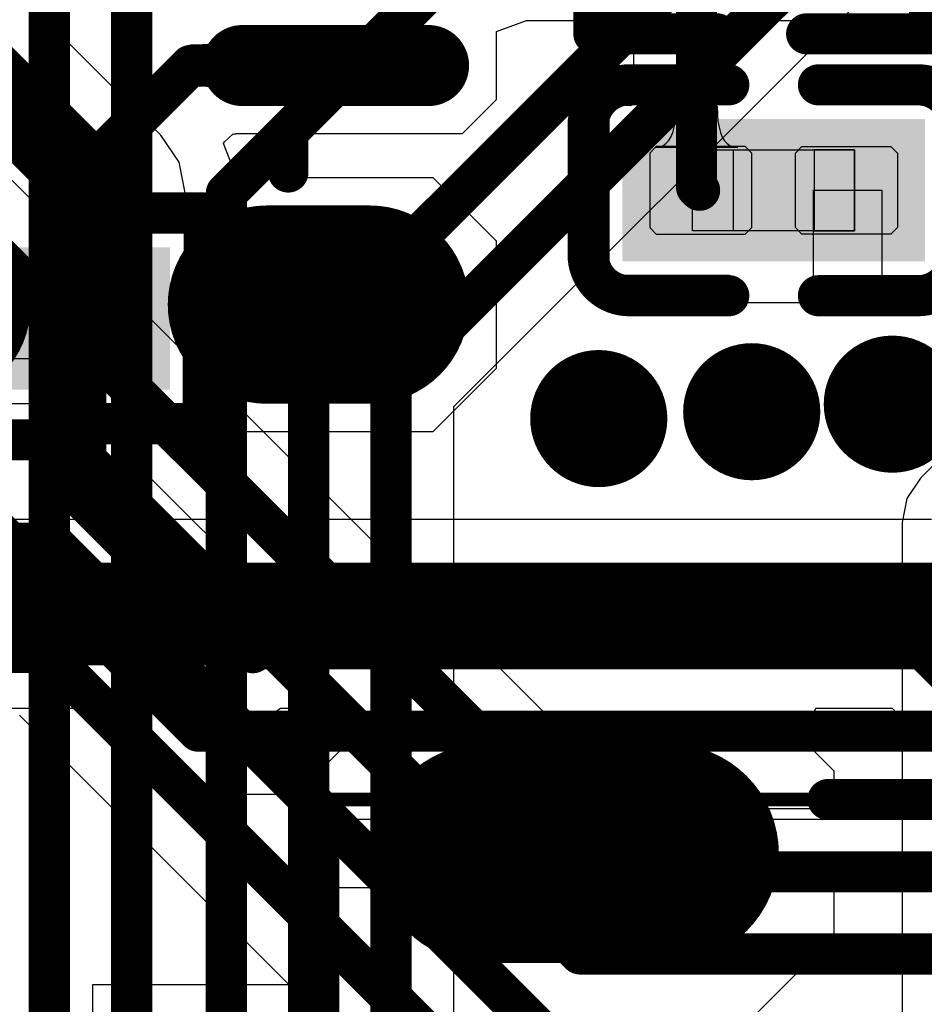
# Model space of a CAD drawing. Header units: millimetres. Extents: x 2.35 to 5.71, y 2.27 to 4.47.
# Tile 27 of 59: x 3.05 to 3.18, y 3.83 to 3.98. Entities that reach past the tile are written whole.
import ezdxf

# ---------------------------------------------------------------- set-up
doc = ezdxf.new("R2010")
doc.units = ezdxf.units.MM
doc.header["$MEASUREMENT"] = 0
for name, color, linetype in [('BottomLayer', 5, 'Continuous'), ('BottomOverlay', 54, 'Continuous'), ('BottomPaste', 16, 'Continuous'), ('BottomSolder', 6, 'Continuous'), ('Mechanical15', 56, 'Continuous'), ('Mechanical4', 56, 'Continuous'), ('Mechanical5', 56, 'Continuous'), ('MidLayer1', 16, 'Continuous'), ('MidLayer2', 76, 'Continuous'), ('MultiLayer', 9, 'Continuous'), ('TopLayer', 1, 'Continuous'), ('TopOverlay', 2, 'Continuous'), ('TopPaste', 8, 'Continuous'), ('TopSolder', 216, 'Continuous'), ('ViaHoleLayer', 16, 'Continuous')]:
    doc.layers.add(name, color=color, linetype=linetype)

# ---------------------------------------------------------------- blocks, each defined once
blk = doc.blocks.new('R0201_17')
at = {"layer": 'Mechanical15', "const_width": 0.0001}
blk.add_lwpolyline([(0.01465, -0.006), (0.01665, -0.004)], dxfattribs=at)
at = {"layer": 'Mechanical15', "const_width": 0.00005}
for points in [[(0.01662, -0.004, 1), (0.01667, -0.004, 1)], [(0.01462, -0.006, 1), (0.01467, -0.006, 1)]]:
    blk.add_lwpolyline(points, format="xyb", close=True, dxfattribs=at)
at = {"layer": 'Mechanical4'}
for p, q in [((-0.01111, 0.00591), (0.01252, 0.00591)), ((-0.01111, -0.0059), (-0.01111, 0.00591)), ((0.01252, 0.00591), (0.01252, -0.0059)), ((0.01252, -0.0059), (-0.01111, -0.0059))]:
    blk.add_line(p, q, dxfattribs=at)
at = {"layer": 'Mechanical5'}
for p, q in [((-0.0052, 0.00591), (-0.01111, 0.00591)), ((-0.01111, 0.00591), (-0.01111, -0.0059)), ((-0.0052, -0.0059), (-0.0052, 0.00591)), ((0.00661, 0.00591), (0.01252, 0.00591)), ((0.00661, -0.0059), (0.00661, 0.00591)), ((0.01252, 0.00591), (0.01252, -0.0059)), ((-0.01111, -0.0059), (-0.0052, -0.0059)), ((0.01252, -0.0059), (0.00661, -0.0059))]:
    blk.add_line(p, q, dxfattribs=at)
at = {"layer": 'TopLayer'}
for points in [[(-0.01477, -0.00638), (-0.00284, -0.00638), (-0.01477, 0.00638), (-0.00284, 0.00638)], [(0.00425, -0.00638), (0.01618, -0.00638), (0.00425, 0.00638), (0.01618, 0.00638)]]:
    blk.add_solid(points, dxfattribs=at)
at = {"layer": 'TopOverlay', "const_width": 0.006}
for points in [[(-0.02377, -0.01538), (-0.02377, 0.01538)], [(-0.02377, 0.01538), (-0.00584, 0.01538)], [(0.00725, 0.01538), (0.02518, 0.01538)], [(0.02518, -0.01538), (0.02518, 0.01538)], [(-0.02377, -0.01538), (-0.00584, -0.01538)], [(0.00725, -0.01538), (0.02518, -0.01538)]]:
    blk.add_lwpolyline(points, dxfattribs=at)
at = {"layer": 'TopOverlay', "const_width": 0.003}
for points in [[(-0.02527, 0.01538, 1), (-0.02227, 0.01538, 1)], [(-0.02527, 0.01538, 1), (-0.02227, 0.01538, 1)], [(-0.00734, 0.01538, 1), (-0.00434, 0.01538, 1)], [(0.00575, 0.01538, 1), (0.00875, 0.01538, 1)], [(0.02368, 0.01538, 1), (0.02668, 0.01538, 1)], [(0.02368, 0.01538, 1), (0.02668, 0.01538, 1)], [(-0.02527, -0.01538, 1), (-0.02227, -0.01538, 1)], [(-0.02527, -0.01538, 1), (-0.02227, -0.01538, 1)], [(-0.00734, -0.01538, 1), (-0.00434, -0.01538, 1)], [(0.00575, -0.01538, 1), (0.00875, -0.01538, 1)], [(0.02368, -0.01538, 1), (0.02668, -0.01538, 1)], [(0.02368, -0.01538, 1), (0.02668, -0.01538, 1)]]:
    blk.add_lwpolyline(points, format="xyb", close=True, dxfattribs=at)
at = {"layer": 'TopPaste'}
for p, q in [((-0.01477, 0.00543), (-0.01383, 0.00638)), ((-0.01383, 0.00638), (-0.00343, 0.00638)), ((-0.00343, 0.00638), (-0.00248, 0.00543)), ((0.00484, 0.00638), (0.00389, 0.00543)), ((0.01524, 0.00638), (0.00484, 0.00638)), ((0.01618, 0.00543), (0.01524, 0.00638)), ((-0.01477, -0.00543), (-0.01477, 0.00543)), ((-0.00248, 0.00543), (-0.00248, -0.00543)), ((0.00389, 0.00543), (0.00389, -0.00543)), ((0.01618, -0.00543), (0.01618, 0.00543)), ((-0.01383, -0.00638), (-0.01477, -0.00543)), ((-0.00248, -0.00543), (-0.00343, -0.00638)), ((0.00389, -0.00543), (0.00484, -0.00638)), ((0.01524, -0.00638), (0.01618, -0.00543)), ((-0.00343, -0.00638), (-0.01383, -0.00638)), ((0.00484, -0.00638), (0.01524, -0.00638))]:
    blk.add_line(p, q, dxfattribs=at)
for points in [[(-0.01477, -0.00638), (-0.00284, -0.00638), (-0.01477, 0.00638), (-0.00284, 0.00638)], [(0.00425, -0.00638), (0.01618, -0.00638), (0.00425, 0.00638), (0.01618, 0.00638)]]:
    blk.add_solid(points, dxfattribs=at)
at = {"layer": 'TopSolder'}
for points in [[(-0.01877, -0.01038), (0.00116, -0.01038), (-0.01877, 0.01038), (0.00116, 0.01038)], [(0.00025, -0.01038), (0.02018, -0.01038), (0.00025, 0.01038), (0.02018, 0.01038)]]:
    blk.add_solid(points, dxfattribs=at)
blk = doc.blocks.new('R0201_24')
at = {"layer": 'Mechanical15', "const_width": 0.0001}
blk.add_lwpolyline([(0.01465, -0.006), (0.01665, -0.004)], dxfattribs=at)
at = {"layer": 'Mechanical15', "const_width": 0.00005}
for points in [[(0.01662, -0.004, 1), (0.01667, -0.004, 1)], [(0.01462, -0.006, 1), (0.01467, -0.006, 1)]]:
    blk.add_lwpolyline(points, format="xyb", close=True, dxfattribs=at)
at = {"layer": 'Mechanical4'}
for p, q in [((-0.01111, 0.00591), (0.01252, 0.00591)), ((-0.01111, -0.0059), (-0.01111, 0.00591)), ((0.01252, 0.00591), (0.01252, -0.0059)), ((0.01252, -0.0059), (-0.01111, -0.0059))]:
    blk.add_line(p, q, dxfattribs=at)
at = {"layer": 'Mechanical5'}
for p, q in [((-0.0052, 0.00591), (-0.01111, 0.00591)), ((-0.01111, 0.00591), (-0.01111, -0.0059)), ((-0.0052, -0.0059), (-0.0052, 0.00591)), ((0.00661, 0.00591), (0.01252, 0.00591)), ((0.00661, -0.0059), (0.00661, 0.00591)), ((0.01252, 0.00591), (0.01252, -0.0059)), ((-0.01111, -0.0059), (-0.0052, -0.0059)), ((0.01252, -0.0059), (0.00661, -0.0059))]:
    blk.add_line(p, q, dxfattribs=at)
at = {"layer": 'TopLayer'}
for points in [[(-0.01477, -0.00638), (-0.00284, -0.00638), (-0.01477, 0.00638), (-0.00284, 0.00638)], [(0.00425, -0.00638), (0.01618, -0.00638), (0.00425, 0.00638), (0.01618, 0.00638)]]:
    blk.add_solid(points, dxfattribs=at)
at = {"layer": 'TopOverlay', "const_width": 0.006}
for points in [[(-0.02377, -0.01538), (-0.02377, 0.01538)], [(-0.02377, 0.01538), (-0.00584, 0.01538)], [(0.00725, 0.01538), (0.02518, 0.01538)], [(0.02518, -0.01538), (0.02518, 0.01538)], [(-0.02377, -0.01538), (-0.00584, -0.01538)], [(0.00725, -0.01538), (0.02518, -0.01538)]]:
    blk.add_lwpolyline(points, dxfattribs=at)
at = {"layer": 'TopOverlay', "const_width": 0.003}
for points in [[(-0.02527, 0.01538, 1), (-0.02227, 0.01538, 1)], [(-0.02527, 0.01538, 1), (-0.02227, 0.01538, 1)], [(-0.00734, 0.01538, 1), (-0.00434, 0.01538, 1)], [(0.00575, 0.01538, 1), (0.00875, 0.01538, 1)], [(0.02368, 0.01538, 1), (0.02668, 0.01538, 1)], [(0.02368, 0.01538, 1), (0.02668, 0.01538, 1)], [(-0.02527, -0.01538, 1), (-0.02227, -0.01538, 1)], [(-0.02527, -0.01538, 1), (-0.02227, -0.01538, 1)], [(-0.00734, -0.01538, 1), (-0.00434, -0.01538, 1)], [(0.00575, -0.01538, 1), (0.00875, -0.01538, 1)], [(0.02368, -0.01538, 1), (0.02668, -0.01538, 1)], [(0.02368, -0.01538, 1), (0.02668, -0.01538, 1)]]:
    blk.add_lwpolyline(points, format="xyb", close=True, dxfattribs=at)
at = {"layer": 'TopPaste'}
for p, q in [((-0.01477, 0.00543), (-0.01383, 0.00638)), ((-0.01383, 0.00638), (-0.00343, 0.00638)), ((-0.00343, 0.00638), (-0.00248, 0.00543)), ((0.00484, 0.00638), (0.00389, 0.00543)), ((0.01524, 0.00638), (0.00484, 0.00638)), ((0.01618, 0.00543), (0.01524, 0.00638)), ((-0.01477, -0.00543), (-0.01477, 0.00543)), ((-0.00248, 0.00543), (-0.00248, -0.00543)), ((0.00389, 0.00543), (0.00389, -0.00543)), ((0.01618, -0.00543), (0.01618, 0.00543)), ((-0.01383, -0.00638), (-0.01477, -0.00543)), ((-0.00248, -0.00543), (-0.00343, -0.00638)), ((0.00389, -0.00543), (0.00484, -0.00638)), ((0.01524, -0.00638), (0.01618, -0.00543)), ((-0.00343, -0.00638), (-0.01383, -0.00638)), ((0.00484, -0.00638), (0.01524, -0.00638))]:
    blk.add_line(p, q, dxfattribs=at)
for points in [[(-0.01477, -0.00638), (-0.00284, -0.00638), (-0.01477, 0.00638), (-0.00284, 0.00638)], [(0.00425, -0.00638), (0.01618, -0.00638), (0.00425, 0.00638), (0.01618, 0.00638)]]:
    blk.add_solid(points, dxfattribs=at)
at = {"layer": 'TopSolder'}
for points in [[(-0.01877, -0.01038), (0.00116, -0.01038), (-0.01877, 0.01038), (0.00116, 0.01038)], [(0.00025, -0.01038), (0.02018, -0.01038), (0.00025, 0.01038), (0.02018, 0.01038)]]:
    blk.add_solid(points, dxfattribs=at)
blk = doc.blocks.new('C0201_37')
at = {"layer": 'Mechanical4'}
for p, q in [((-0.01196, 0.00521), (0.01166, 0.00521)), ((-0.01196, -0.0066), (-0.01196, 0.00521)), ((0.01166, 0.00521), (0.01166, -0.0066)), ((0.01166, -0.0066), (-0.01196, -0.0066))]:
    blk.add_line(p, q, dxfattribs=at)
at = {"layer": 'Mechanical5'}
for p, q in [((-0.00606, 0.00521), (-0.01196, 0.00521)), ((-0.01196, 0.00521), (-0.01196, -0.0066)), ((-0.00606, -0.0066), (-0.00606, 0.00521)), ((0.00576, 0.00521), (0.01166, 0.00521)), ((0.00576, -0.0066), (0.00576, 0.00521)), ((0.01166, 0.00521), (0.01166, -0.0066)), ((-0.01196, -0.0066), (-0.00606, -0.0066)), ((0.01166, -0.0066), (0.00576, -0.0066))]:
    blk.add_line(p, q, dxfattribs=at)
at = {"layer": 'TopLayer'}
for points in [[(-0.0182, -0.00707), (-0.00369, -0.00707), (-0.0182, 0.00569), (-0.00369, 0.00569)], [(0.00339, -0.00707), (0.0179, -0.00707), (0.00339, 0.00569), (0.0179, 0.00569)]]:
    blk.add_solid(points, dxfattribs=at)
at = {"layer": 'TopOverlay', "const_width": 0.006}
for points in [[(-0.0272, 0.00869, -0.414214), (-0.0212, 0.01469)], [(0.0209, 0.01469, -0.414214), (0.0269, 0.00869)], [(-0.0212, -0.01607, -0.414214), (-0.0272, -0.01007)], [(0.0269, -0.01007, -0.414214), (0.0209, -0.01607)]]:
    blk.add_lwpolyline(points, format="xyb", dxfattribs=at)
for points in [[(-0.00669, 0.01469), (-0.0212, 0.01469)], [(0.0209, 0.01469), (0.00639, 0.01469)], [(-0.0272, 0.00869), (-0.0272, -0.01007)], [(0.0269, 0.00869), (0.0269, -0.01007)], [(-0.00669, -0.01607), (-0.0212, -0.01607)], [(0.0209, -0.01607), (0.00639, -0.01607)]]:
    blk.add_lwpolyline(points, dxfattribs=at)
at = {"layer": 'TopOverlay', "const_width": 0.003}
for points in [[(-0.0227, 0.01469, 1), (-0.0197, 0.01469, 1)], [(-0.0227, 0.01469, 1), (-0.0197, 0.01469, 1)], [(-0.00819, 0.01469, 1), (-0.00519, 0.01469, 1)], [(0.00489, 0.01469, 1), (0.00789, 0.01469, 1)], [(0.0194, 0.01469, 1), (0.0224, 0.01469, 1)], [(0.0194, 0.01469, 1), (0.0224, 0.01469, 1)], [(-0.0287, 0.00869, 1), (-0.0257, 0.00869, 1)], [(-0.0287, 0.00869, 1), (-0.0257, 0.00869, 1)], [(0.0254, 0.00869, 1), (0.0284, 0.00869, 1)], [(0.0254, 0.00869, 1), (0.0284, 0.00869, 1)], [(-0.0287, -0.01007, 1), (-0.0257, -0.01007, 1)], [(-0.0287, -0.01007, 1), (-0.0257, -0.01007, 1)], [(0.0254, -0.01007, 1), (0.0284, -0.01007, 1)], [(0.0254, -0.01007, 1), (0.0284, -0.01007, 1)], [(-0.0227, -0.01607, 1), (-0.0197, -0.01607, 1)], [(-0.0227, -0.01607, 1), (-0.0197, -0.01607, 1)], [(-0.00819, -0.01607, 1), (-0.00519, -0.01607, 1)], [(0.00489, -0.01607, 1), (0.00789, -0.01607, 1)], [(0.0194, -0.01607, 1), (0.0224, -0.01607, 1)], [(0.0194, -0.01607, 1), (0.0224, -0.01607, 1)]]:
    blk.add_lwpolyline(points, format="xyb", close=True, dxfattribs=at)
at = {"layer": 'TopPaste'}
for p, q in [((-0.0182, 0.00474), (-0.01725, 0.00569)), ((-0.0182, -0.00612), (-0.0182, 0.00474)), ((-0.01725, 0.00569), (-0.00428, 0.00569)), ((-0.00428, 0.00569), (-0.00334, 0.00474)), ((-0.00334, 0.00474), (-0.00334, -0.00612)), ((0.00398, 0.00569), (0.00304, 0.00474)), ((0.00304, 0.00474), (0.00304, -0.00612)), ((0.01695, 0.00569), (0.00398, 0.00569)), ((0.0179, 0.00474), (0.01695, 0.00569)), ((0.0179, -0.00612), (0.0179, 0.00474)), ((-0.01725, -0.00707), (-0.0182, -0.00612)), ((-0.00428, -0.00707), (-0.01725, -0.00707)), ((-0.00334, -0.00612), (-0.00428, -0.00707)), ((0.00304, -0.00612), (0.00398, -0.00707)), ((0.00398, -0.00707), (0.01695, -0.00707)), ((0.01695, -0.00707), (0.0179, -0.00612))]:
    blk.add_line(p, q, dxfattribs=at)
for points in [[(-0.0182, -0.00707), (-0.00369, -0.00707), (-0.0182, 0.00569), (-0.00369, 0.00569)], [(0.00339, -0.00707), (0.0179, -0.00707), (0.00339, 0.00569), (0.0179, 0.00569)]]:
    blk.add_solid(points, dxfattribs=at)
at = {"layer": 'TopSolder'}
for points in [[(-0.0222, -0.01107), (0.00031, -0.01107), (-0.0222, 0.00969), (0.00031, 0.00969)], [(-0.00061, -0.01107), (0.0219, -0.01107), (-0.00061, 0.00969), (0.0219, 0.00969)]]:
    blk.add_solid(points, dxfattribs=at)
blk = doc.blocks.new('TF_SMD_H2_8____50')
at = {"layer": 'Mechanical15'}
for p, q in [((-0.19012, 0.08296), (-0.19012, 0.08296)), ((-0.19012, 0.08296), (-0.15863, 0.08296)), ((-0.19012, 0.05933), (-0.19012, 0.08296)), ((-0.15863, 0.08296), (-0.15863, 0.05933)), ((-0.15863, 0.05933), (-0.19012, 0.05933))]:
    blk.add_line(p, q, dxfattribs=at)
at = {"layer": 'Mechanical15', "const_width": 0.002}
for points in [[(-0.21, -0.09815), (-0.21, 0.08296)], [(-0.21, 0.08296), (0.23921, 0.08296)]]:
    blk.add_lwpolyline(points, dxfattribs=at)
at = {"layer": 'Mechanical15', "const_width": 0.001}
blk.add_lwpolyline([(-0.2105, 0.08296, 1), (-0.2095, 0.08296, 1)], format="xyb", close=True, dxfattribs=at)
blk.add_lwpolyline([(-0.2105, 0.08296, 1), (-0.2095, 0.08296, 1)], format="xyb", close=True, dxfattribs=at)
at = {"layer": 'TopLayer', "const_width": 0.028}
blk.add_lwpolyline([(-0.16087, 0.07509), (-0.18787, 0.07509)], dxfattribs=at)
at = {"layer": 'TopLayer', "const_width": 0.014}
for points in [[(-0.19487, 0.07509, 1), (-0.18087, 0.07509, 1)], [(-0.16787, 0.07509, 1), (-0.15387, 0.07509, 1)]]:
    blk.add_lwpolyline(points, format="xyb", close=True, dxfattribs=at)
at = {"layer": 'TopOverlay', "const_width": 0.00598}
for points in [[(-0.13775, 0.08296), (-0.12693, 0.08296)], [(-0.12693, 0.08296), (0.16696, 0.08296)]]:
    blk.add_lwpolyline(points, dxfattribs=at)
at = {"layer": 'TopOverlay', "const_width": 0.00299}
for points in [[(-0.13925, 0.08296, 1), (-0.13626, 0.08296, 1)], [(-0.12843, 0.08296, 1), (-0.12544, 0.08296, 1)], [(-0.12843, 0.08296, 1), (-0.12544, 0.08296, 1)]]:
    blk.add_lwpolyline(points, format="xyb", close=True, dxfattribs=at)
at = {"layer": 'TopPaste', "const_width": 0.028}
blk.add_lwpolyline([(-0.16087, 0.07509), (-0.18787, 0.07509)], dxfattribs=at)
at = {"layer": 'TopPaste', "const_width": 0.014}
for points in [[(-0.19487, 0.07509, 1), (-0.18087, 0.07509, 1)], [(-0.16787, 0.07509, 1), (-0.15387, 0.07509, 1)]]:
    blk.add_lwpolyline(points, format="xyb", close=True, dxfattribs=at)
at = {"layer": 'TopSolder', "const_width": 0.03194}
blk.add_lwpolyline([(-0.16087, 0.07509), (-0.18787, 0.07509)], dxfattribs=at)
at = {"layer": 'TopSolder', "const_width": 0.01597}
for points in [[(-0.19586, 0.07509, 1), (-0.17989, 0.07509, 1)], [(-0.16886, 0.07509, 1), (-0.15289, 0.07509, 1)]]:
    blk.add_lwpolyline(points, format="xyb", close=True, dxfattribs=at)
blk = doc.blocks.new('CONN_SMD_YXT_BB10_16P_02_B_56')
at = {"layer": 'BottomLayer'}
for points, const_width in [([(-0.09548, 0.03433), (-0.09548, 0.02933)], 0.035), ([(0.02363, 0.04801), (0.02363, 0.02088)], 0.00787), ([(0.05513, 0.02088), (0.05513, 0.04801)], 0.00787), ([(0.09, 0.03945), (0.09, 0.02445)], 0.025), ([(-0.09548, -0.02944), (-0.09548, -0.03444)], 0.035), ([(0.09, -0.02444), (0.09, -0.03944)], 0.025)]:
    blk.add_lwpolyline(points, dxfattribs=dict(at, const_width=const_width))
for points, const_width in [([(-0.10423, 0.03433, 1), (-0.08673, 0.03433, 1)], 0.0175), ([(0.02166, 0.04801, 1), (0.02559, 0.04801, 1)], 0.00394), ([(0.05316, 0.04801, 1), (0.05709, 0.04801, 1)], 0.00394), ([(0.08375, 0.03945, 1), (0.09625, 0.03945, 1)], 0.0125), ([(-0.10423, 0.02933, 1), (-0.08673, 0.02933, 1)], 0.0175), ([(0.08375, 0.02445, 1), (0.09625, 0.02445, 1)], 0.0125), ([(0.02166, 0.02088, 1), (0.02559, 0.02088, 1)], 0.00394), ([(0.05316, 0.02088, 1), (0.05709, 0.02088, 1)], 0.00394), ([(-0.10423, -0.02944, 1), (-0.08673, -0.02944, 1)], 0.0175), ([(0.08375, -0.02444, 1), (0.09625, -0.02444, 1)], 0.0125), ([(-0.10423, -0.03444, 1), (-0.08673, -0.03444, 1)], 0.0175), ([(0.08375, -0.03944, 1), (0.09625, -0.03944, 1)], 0.0125)]:
    blk.add_lwpolyline(points, format="xyb", close=True, dxfattribs=dict(at, const_width=const_width))
for points in [[(-0.05905, 0.01695), (-0.05118, 0.01695), (-0.05905, 0.05195), (-0.05118, 0.05195)], [(-0.0433, 0.01695), (-0.03543, 0.01695), (-0.0433, 0.05195), (-0.03543, 0.05195)], [(-0.02755, 0.01695), (-0.01968, 0.01695), (-0.02755, 0.05195), (-0.01968, 0.05195)], [(-0.01181, 0.01695), (-0.00394, 0.01695), (-0.01181, 0.05195), (-0.00394, 0.05195)], [(0.00394, 0.01695), (0.01181, 0.01695), (0.00394, 0.05195), (0.01181, 0.05195)], [(0.04331, 0.05195), (0.03544, 0.05195), (0.04331, 0.01695), (0.03544, 0.01695)], [(-0.05905, -0.05194), (-0.05118, -0.05194), (-0.05905, -0.01694), (-0.05118, -0.01694)], [(-0.0433, -0.05194), (-0.03543, -0.05194), (-0.0433, -0.01694), (-0.03543, -0.01694)], [(-0.02756, -0.05194), (-0.01969, -0.05194), (-0.02756, -0.01694), (-0.01969, -0.01694)], [(-0.0118, -0.05194), (-0.00393, -0.05194), (-0.0118, -0.01694), (-0.00393, -0.01694)], [(0.00394, -0.05194), (0.01181, -0.05194), (0.00394, -0.01694), (0.01181, -0.01694)], [(0.0197, -0.05194), (0.02757, -0.05194), (0.0197, -0.01694), (0.02757, -0.01694)], [(0.04331, -0.01694), (0.03544, -0.01694), (0.04331, -0.05194), (0.03544, -0.05194)], [(0.05905, -0.01694), (0.05118, -0.01694), (0.05905, -0.05194), (0.05118, -0.05194)]]:
    blk.add_solid(points, dxfattribs=at)
at = {"layer": 'BottomOverlay'}
for points, const_width in [([(-0.06778, 0.04369, 1), (-0.07237, 0.04369, 1)], 0.00591), ([(-0.07385, 0.04369, 1), (-0.0709, 0.04369, 1)], 0.00295), ([(-0.06925, 0.04369, 1), (-0.0663, 0.04369, 1)], 0.00295), ([(-0.07218, 0.02755, 1), (-0.06922, 0.02755, 1)], 0.00295), ([(-0.06758, 0.02755, 1), (-0.06463, 0.02755, 1)], 0.00295), ([(0.06464, 0.02755, 1), (0.06759, 0.02755, 1)], 0.00295), ([(0.06923, 0.02755, 1), (0.07218, 0.02755, 1)], 0.00295), ([(-0.09596, 0.00472, 1), (-0.09301, 0.00472, 1)], 0.00295), ([(0.09301, 0.00476, 1), (0.09597, 0.00476, 1)], 0.00295), ([(-0.09596, -0.0048, 1), (-0.09301, -0.0048, 1)], 0.00295), ([(0.09301, -0.00476, 1), (0.09597, -0.00476, 1)], 0.00295), ([(-0.07218, -0.02757, 1), (-0.06922, -0.02757, 1)], 0.00295), ([(-0.06758, -0.02757, 1), (-0.06463, -0.02757, 1)], 0.00295), ([(0.06463, -0.02757, 1), (0.06759, -0.02757, 1)], 0.00295), ([(0.06923, -0.02757, 1), (0.07218, -0.02757, 1)], 0.00295)]:
    blk.add_lwpolyline(points, format="xyb", close=True, dxfattribs=dict(at, const_width=const_width))
at = {"layer": 'BottomOverlay', "const_width": 0.00591}
for points in [[(-0.06611, 0.02755), (-0.0707, 0.02755)], [(0.07071, 0.02755), (0.06611, 0.02755)], [(-0.09449, -0.0048), (-0.09449, 0.00472)], [(0.09449, -0.00476), (0.09449, 0.00476)], [(-0.06611, -0.02757), (-0.0707, -0.02757)], [(0.07071, -0.02757), (0.06611, -0.02757)]]:
    blk.add_lwpolyline(points, dxfattribs=at)
at = {"layer": 'BottomPaste'}
for points, const_width in [([(-0.09548, 0.03433), (-0.09548, 0.02933)], 0.035), ([(0.02363, 0.04801), (0.02363, 0.02088)], 0.00787), ([(0.05513, 0.02088), (0.05513, 0.04801)], 0.00787), ([(0.09, 0.03945), (0.09, 0.02445)], 0.025), ([(-0.09548, -0.02944), (-0.09548, -0.03444)], 0.035), ([(0.09, -0.02444), (0.09, -0.03944)], 0.025)]:
    blk.add_lwpolyline(points, dxfattribs=dict(at, const_width=const_width))
for points, const_width in [([(-0.10423, 0.03433, 1), (-0.08673, 0.03433, 1)], 0.0175), ([(0.02166, 0.04801, 1), (0.02559, 0.04801, 1)], 0.00394), ([(0.05316, 0.04801, 1), (0.05709, 0.04801, 1)], 0.00394), ([(0.08375, 0.03945, 1), (0.09625, 0.03945, 1)], 0.0125), ([(-0.10423, 0.02933, 1), (-0.08673, 0.02933, 1)], 0.0175), ([(0.08375, 0.02445, 1), (0.09625, 0.02445, 1)], 0.0125), ([(0.02166, 0.02088, 1), (0.02559, 0.02088, 1)], 0.00394), ([(0.05316, 0.02088, 1), (0.05709, 0.02088, 1)], 0.00394), ([(-0.10423, -0.02944, 1), (-0.08673, -0.02944, 1)], 0.0175), ([(0.08375, -0.02444, 1), (0.09625, -0.02444, 1)], 0.0125), ([(-0.10423, -0.03444, 1), (-0.08673, -0.03444, 1)], 0.0175), ([(0.08375, -0.03944, 1), (0.09625, -0.03944, 1)], 0.0125)]:
    blk.add_lwpolyline(points, format="xyb", close=True, dxfattribs=dict(at, const_width=const_width))
for points in [[(-0.05905, 0.01695), (-0.05118, 0.01695), (-0.05905, 0.05195), (-0.05118, 0.05195)], [(-0.0433, 0.01695), (-0.03543, 0.01695), (-0.0433, 0.05195), (-0.03543, 0.05195)], [(-0.02755, 0.01695), (-0.01968, 0.01695), (-0.02755, 0.05195), (-0.01968, 0.05195)], [(-0.01181, 0.01695), (-0.00394, 0.01695), (-0.01181, 0.05195), (-0.00394, 0.05195)], [(0.00394, 0.01695), (0.01181, 0.01695), (0.00394, 0.05195), (0.01181, 0.05195)], [(0.04331, 0.05195), (0.03544, 0.05195), (0.04331, 0.01695), (0.03544, 0.01695)], [(-0.05905, -0.05194), (-0.05118, -0.05194), (-0.05905, -0.01694), (-0.05118, -0.01694)], [(-0.0433, -0.05194), (-0.03543, -0.05194), (-0.0433, -0.01694), (-0.03543, -0.01694)], [(-0.02756, -0.05194), (-0.01969, -0.05194), (-0.02756, -0.01694), (-0.01969, -0.01694)], [(-0.0118, -0.05194), (-0.00393, -0.05194), (-0.0118, -0.01694), (-0.00393, -0.01694)], [(0.00394, -0.05194), (0.01181, -0.05194), (0.00394, -0.01694), (0.01181, -0.01694)], [(0.0197, -0.05194), (0.02757, -0.05194), (0.0197, -0.01694), (0.02757, -0.01694)], [(0.04331, -0.01694), (0.03544, -0.01694), (0.04331, -0.05194), (0.03544, -0.05194)], [(0.05905, -0.01694), (0.05118, -0.01694), (0.05905, -0.05194), (0.05118, -0.05194)]]:
    blk.add_solid(points, dxfattribs=at)
at = {"layer": 'BottomSolder'}
for points, const_width in [([(-0.09548, 0.03433), (-0.09548, 0.02933)], 0.03894), ([(0.02363, 0.04801), (0.02363, 0.02088)], 0.01181), ([(0.05513, 0.02088), (0.05513, 0.04801)], 0.01181), ([(0.09, 0.03945), (0.09, 0.02445)], 0.02894), ([(-0.09548, -0.02944), (-0.09548, -0.03444)], 0.03894), ([(0.09, -0.02444), (0.09, -0.03944)], 0.02894)]:
    blk.add_lwpolyline(points, dxfattribs=dict(at, const_width=const_width))
for points, const_width in [([(-0.10521, 0.03433, 1), (-0.08575, 0.03433, 1)], 0.01947), ([(0.02067, 0.04801, 1), (0.02658, 0.04801, 1)], 0.00591), ([(0.05217, 0.04801, 1), (0.05808, 0.04801, 1)], 0.00591), ([(0.08277, 0.03945, 1), (0.09723, 0.03945, 1)], 0.01447), ([(-0.10521, 0.02933, 1), (-0.08575, 0.02933, 1)], 0.01947), ([(0.08277, 0.02445, 1), (0.09723, 0.02445, 1)], 0.01447), ([(0.02067, 0.02088, 1), (0.02658, 0.02088, 1)], 0.00591), ([(0.05217, 0.02088, 1), (0.05808, 0.02088, 1)], 0.00591), ([(-0.10521, -0.02944, 1), (-0.08575, -0.02944, 1)], 0.01947), ([(0.08277, -0.02444, 1), (0.09723, -0.02444, 1)], 0.01447), ([(-0.10521, -0.03444, 1), (-0.08575, -0.03444, 1)], 0.01947), ([(0.08277, -0.03944, 1), (0.09723, -0.03944, 1)], 0.01447)]:
    blk.add_lwpolyline(points, format="xyb", close=True, dxfattribs=dict(at, const_width=const_width))
for points in [[(-0.06102, 0.01498), (-0.04921, 0.01498), (-0.06102, 0.05391), (-0.04921, 0.05391)], [(-0.04527, 0.01498), (-0.03346, 0.01498), (-0.04527, 0.05391), (-0.03346, 0.05391)], [(-0.02952, 0.01498), (-0.01771, 0.01498), (-0.02952, 0.05391), (-0.01771, 0.05391)], [(-0.01378, 0.01498), (-0.00197, 0.01498), (-0.01378, 0.05391), (-0.00197, 0.05391)], [(0.00197, 0.01498), (0.01378, 0.01498), (0.00197, 0.05391), (0.01378, 0.05391)], [(0.04528, 0.05391), (0.03347, 0.05391), (0.04528, 0.01498), (0.03347, 0.01498)], [(-0.06102, -0.05391), (-0.04921, -0.05391), (-0.06102, -0.01498), (-0.04921, -0.01498)], [(-0.04527, -0.05391), (-0.03346, -0.05391), (-0.04527, -0.01498), (-0.03346, -0.01498)], [(-0.02953, -0.05391), (-0.01772, -0.05391), (-0.02953, -0.01498), (-0.01772, -0.01498)], [(-0.01377, -0.05391), (-0.00196, -0.05391), (-0.01377, -0.01498), (-0.00196, -0.01498)], [(0.00197, -0.05391), (0.01378, -0.05391), (0.00197, -0.01498), (0.01378, -0.01498)], [(0.01773, -0.05391), (0.02954, -0.05391), (0.01773, -0.01498), (0.02954, -0.01498)], [(0.04528, -0.01498), (0.03347, -0.01498), (0.04528, -0.05391), (0.03347, -0.05391)], [(0.06102, -0.01498), (0.04921, -0.01498), (0.06102, -0.05391), (0.04921, -0.05391)]]:
    blk.add_solid(points, dxfattribs=at)

msp = doc.modelspace()

# ---------------------------------------------------------------- linework, layer by layer
at = {"layer": 'BottomLayer'}
for p, q in [((3.16733, 3.9767), (3.17084, 3.9774)), ((3.12106, 3.9751), (3.1254, 3.9767)), ((3.1254, 3.9767), (3.16733, 3.9767)), ((3.12106, 3.96516), (3.12106, 3.9751)), ((3.07644, 3.96713), (3.07644, 3.97313)), ((3.07644, 3.97313), (3.0775, 3.97313)), ((3.0775, 3.97313), (3.08112, 3.97339)), ((3.08112, 3.97339), (3.08151, 3.97349)), ((3.08151, 3.97349), (3.08179, 3.9736)), ((3.08179, 3.9736), (3.08196, 3.97373)), ((3.08196, 3.97373), (3.08201, 3.97387)), ((3.08201, 3.97387), (3.08201, 3.96639)), ((3.0775, 3.96712), (3.07644, 3.96713)), ((3.08001, 3.96701), (3.0775, 3.96712)), ((3.08062, 3.96694), (3.08001, 3.96701)), ((3.08112, 3.96686), (3.08062, 3.96694)), ((3.08151, 3.96676), (3.08112, 3.96686)), ((3.08179, 3.96665), (3.08151, 3.96676)), ((3.08196, 3.96653), (3.08179, 3.96665)), ((3.08201, 3.96639), (3.08196, 3.96653)), ((3.11609, 3.96019), (3.12106, 3.96516)), ((3.08138, 3.95899), (3.08264, 3.96015)), ((3.08264, 3.96015), (3.08264, 3.96016)), ((3.08264, 3.96016), (3.08287, 3.9601)), ((3.08287, 3.9601), (3.08302, 3.96019)), ((3.08302, 3.96019), (3.11609, 3.96019)), ((3.08122, 3.95875), (3.08138, 3.95899)), ((3.08264, 3.95517), (3.08122, 3.95875)), ((3.08423, 3.95375), (3.08264, 3.95517)), ((3.11181, 3.95375), (3.08423, 3.95375)), ((3.12106, 3.9445), (3.11181, 3.95375)), ((3.12106, 3.926), (3.12106, 3.9445)), ((3.11181, 3.91675), (3.12106, 3.926)), ((3.07032, 3.91821), (3.07494, 3.92012)), ((3.07494, 3.92012), (3.07831, 3.91675)), ((3.07032, 3.91023), (3.07032, 3.91821)), ((3.07831, 3.91675), (3.11181, 3.91675)), ((3.08635, 3.89421), (3.07032, 3.91023)), ((3.03683, 3.90081), (3.07109, 3.86654)), ((3.22347, 3.89421), (3.08635, 3.89421)), ((3.07109, 3.86654), (3.07407, 3.86455)), ((3.07407, 3.86455), (3.07758, 3.86386)), ((3.07758, 3.86386), (3.23475, 3.86386))]:
    msp.add_line(p, q, dxfattribs=at)
at = {"layer": 'BottomLayer', "const_width": 0.006}
for points in [[(3.06115, 3.95483), (3.07644, 3.97013)], [(3.07644, 3.97013), (3.09756, 3.97013)], [(3.06115, 3.90643), (3.06115, 3.95483)], [(3.04063, 3.90998), (3.07758, 3.87303)], [(3.06115, 3.90643), (3.08255, 3.88503)], [(3.08255, 3.88503), (3.25795, 3.88503)], [(3.07758, 3.87303), (3.23855, 3.87303)]]:
    msp.add_lwpolyline(points, dxfattribs=at)
at = {"layer": 'BottomLayer'}
for points, const_width in [([(3.07494, 3.97013, 1), (3.07794, 3.97013, 1)], 0.003), ([(3.07494, 3.97013, 1), (3.07794, 3.97013, 1)], 0.003), ([(3.09606, 3.97013, 1), (3.09906, 3.97013, 1)], 0.003), ([(3.05965, 3.95483, 1), (3.06265, 3.95483, 1)], 0.003), ([(3.05965, 3.95483, 1), (3.06265, 3.95483, 1)], 0.003), ([(3.15325, 3.91963, 1), (3.16325, 3.91963, 1)], 0.01), ([(3.17375, 3.92073, 1), (3.18375, 3.92073, 1)], 0.01), ([(3.13095, 3.91863, 1), (3.14095, 3.91863, 1)], 0.01), ([(3.05965, 3.90643, 1), (3.06265, 3.90643, 1)], 0.003), ([(3.05965, 3.90643, 1), (3.06265, 3.90643, 1)], 0.003), ([(3.08105, 3.88503, 1), (3.08405, 3.88503, 1)], 0.003), ([(3.08105, 3.88503, 1), (3.08405, 3.88503, 1)], 0.003), ([(3.07608, 3.87303, 1), (3.07908, 3.87303, 1)], 0.003), ([(3.07608, 3.87303, 1), (3.07908, 3.87303, 1)], 0.003)]:
    msp.add_lwpolyline(points, format="xyb", close=True, dxfattribs=dict(at, const_width=const_width))
at = {"layer": 'MidLayer1'}
for p, q in [((3.14202, 3.86171), (3.03486, 3.96887)), ((3.05151, 3.87536), (3.11682, 3.81004)), ((3.31848, 3.86171), (3.14202, 3.86171))]:
    msp.add_line(p, q, dxfattribs=at)
at = {"layer": 'MidLayer1', "const_width": 0.006}
for points in [[(3.02837, 3.96238), (3.13822, 3.85253)], [(2.94175, 3.91553), (3.05825, 3.91553)], [(3.05825, 3.91553), (3.13325, 3.84053)], [(2.89878, 3.90043), (3.05638, 3.90043)], [(3.05638, 3.90043), (3.12828, 3.82853)], [(2.84565, 3.88453), (3.05531, 3.88453)], [(3.05531, 3.88453), (3.12331, 3.81653)], [(3.13822, 3.85253), (3.32228, 3.85253)], [(3.13325, 3.84053), (3.32725, 3.84053)]]:
    msp.add_lwpolyline(points, dxfattribs=at)
at = {"layer": 'MidLayer1'}
for points, const_width in [([(3.15325, 3.91963, 1), (3.16325, 3.91963, 1)], 0.01), ([(3.17375, 3.92073, 1), (3.18375, 3.92073, 1)], 0.01), ([(3.13095, 3.91863, 1), (3.14095, 3.91863, 1)], 0.01), ([(3.05675, 3.91553, 1), (3.05975, 3.91553, 1)], 0.003), ([(3.05675, 3.91553, 1), (3.05975, 3.91553, 1)], 0.003), ([(3.05488, 3.90043, 1), (3.05788, 3.90043, 1)], 0.003), ([(3.05488, 3.90043, 1), (3.05788, 3.90043, 1)], 0.003), ([(3.05381, 3.88453, 1), (3.05681, 3.88453, 1)], 0.003), ([(3.05381, 3.88453, 1), (3.05681, 3.88453, 1)], 0.003), ([(3.13672, 3.85253, 1), (3.13972, 3.85253, 1)], 0.003), ([(3.13672, 3.85253, 1), (3.13972, 3.85253, 1)], 0.003), ([(3.13175, 3.84053, 1), (3.13475, 3.84053, 1)], 0.003), ([(3.13175, 3.84053, 1), (3.13475, 3.84053, 1)], 0.003)]:
    msp.add_lwpolyline(points, format="xyb", close=True, dxfattribs=dict(at, const_width=const_width))
at = {"layer": 'MidLayer2'}
for p, q in [((3.11482, 3.92039), (3.1805, 3.98607)), ((3.19517, 3.92226), (3.18286, 3.90995)), ((3.11482, 3.72073), (3.11482, 3.92039)), ((3.18286, 3.90995), (3.18087, 3.90697)), ((3.18087, 3.90697), (3.18017, 3.90346)), ((3.18017, 3.90346), (3.18017, 3.66146))]:
    msp.add_line(p, q, dxfattribs=at)
at = {"layer": 'MidLayer2', "const_width": 0.006}
for points in [[(3.10565, 3.92419), (3.19815, 4.01669)], [(3.08165, 3.9515), (3.13524, 4.0051)], [(3.06785, 3.7463), (3.06785, 4.00163)], [(3.09365, 3.92916), (3.16385, 3.99936)], [(3.05585, 3.76117), (3.05585, 3.98123)], [(3.08165, 3.73373), (3.08165, 3.9515)], [(3.09365, 3.72803), (3.09365, 3.92916)], [(3.10565, 3.72073), (3.10565, 3.92419)]]:
    msp.add_lwpolyline(points, dxfattribs=at)
at = {"layer": 'MidLayer2'}
for points, const_width in [([(3.08015, 3.9515, 1), (3.08315, 3.9515, 1)], 0.003), ([(3.08015, 3.9515, 1), (3.08315, 3.9515, 1)], 0.003), ([(3.09215, 3.92916, 1), (3.09515, 3.92916, 1)], 0.003), ([(3.09215, 3.92916, 1), (3.09515, 3.92916, 1)], 0.003), ([(3.15325, 3.91963, 1), (3.16325, 3.91963, 1)], 0.01), ([(3.17375, 3.92073, 1), (3.18375, 3.92073, 1)], 0.01), ([(3.13095, 3.91863, 1), (3.14095, 3.91863, 1)], 0.01), ([(3.10415, 3.92419, 1), (3.10715, 3.92419, 1)], 0.003), ([(3.10415, 3.92419, 1), (3.10715, 3.92419, 1)], 0.003)]:
    msp.add_lwpolyline(points, format="xyb", close=True, dxfattribs=dict(at, const_width=const_width))
at = {"layer": 'MultiLayer', "const_width": 0.01}
for points in [[(3.15325, 3.91963, 1), (3.16325, 3.91963, 1)], [(3.17375, 3.92073, 1), (3.18375, 3.92073, 1)], [(3.13095, 3.91863, 1), (3.14095, 3.91863, 1)]]:
    msp.add_lwpolyline(points, format="xyb", close=True, dxfattribs=at)
at = {"layer": 'TopLayer'}
for p, q in [((3.0721, 3.95999), (3.04397, 3.98812)), ((3.14103, 3.977), (3.14103, 3.96507)), ((3.14072, 3.96431), (3.1374, 3.96431)), ((3.1374, 3.96431), (3.1374, 3.93955)), ((3.14103, 3.96507), (3.14072, 3.96436)), ((3.14072, 3.96436), (3.14072, 3.96431)), ((3.14718, 3.96305), (3.14721, 3.96419)), ((3.14721, 3.96419), (3.15321, 3.96419)), ((3.15321, 3.96419), (3.15324, 3.96305)), ((3.14709, 3.96203), (3.14718, 3.96305)), ((3.15324, 3.96305), (3.15333, 3.96203)), ((3.14673, 3.96035), (3.14694, 3.96113)), ((3.14694, 3.96113), (3.14709, 3.96203)), ((3.15333, 3.96203), (3.15348, 3.96113)), ((3.15348, 3.96113), (3.15369, 3.96035)), ((3.07475, 3.95602), (3.0721, 3.95999)), ((3.14613, 3.95915), (3.14646, 3.95969)), ((3.14646, 3.95969), (3.14673, 3.96035)), ((3.15369, 3.96035), (3.15396, 3.95969)), ((3.15396, 3.95969), (3.15429, 3.95915)), ((3.14421, 3.95819), (3.14478, 3.95825)), ((3.15621, 3.95819), (3.14421, 3.95819)), ((3.14478, 3.95825), (3.14529, 3.95843)), ((3.14529, 3.95843), (3.14574, 3.95873)), ((3.14574, 3.95873), (3.14613, 3.95915)), ((3.15429, 3.95915), (3.15468, 3.95873)), ((3.15468, 3.95873), (3.15513, 3.95843)), ((3.15513, 3.95843), (3.15564, 3.95825)), ((3.15564, 3.95825), (3.15621, 3.95819)), ((3.07568, 3.95133), (3.07475, 3.95602)), ((3.07568, 3.93323), (3.07568, 3.95133)), ((3.16724, 3.93555), (3.16724, 3.95193)), ((3.16724, 3.95193), (3.17724, 3.95193)), ((3.17724, 3.95193), (3.17724, 3.93555)), ((3.1374, 3.93955), (3.15499, 3.93955)), ((3.15499, 3.93955), (3.15499, 3.93555)), ((3.15499, 3.93555), (3.16724, 3.93555)), ((3.17724, 3.93555), (3.18918, 3.93555)), ((3.07541, 3.93188), (3.07568, 3.93323)), ((3.07541, 3.92085), (3.07541, 3.93188)), ((3.03948, 3.92085), (3.07541, 3.92085)), ((3.18445, 3.9039), (2.96515, 3.9039)), ((2.95945, 3.87637), (3.08143, 3.87637)), ((3.08143, 3.87637), (3.08198, 3.876)), ((3.089, 3.876), (3.08956, 3.87637)), ((3.08956, 3.87637), (3.0979, 3.87637)), ((3.0979, 3.87637), (3.09981, 3.87175)), ((3.16568, 3.87175), (3.16759, 3.87637)), ((3.16759, 3.87637), (3.17875, 3.87637)), ((3.17875, 3.87637), (3.20098, 3.85413)), ((3.08198, 3.876), (3.08549, 3.8753)), ((3.08549, 3.8753), (3.089, 3.876)), ((3.09981, 3.87175), (3.09525, 3.86718)), ((3.17025, 3.86718), (3.16568, 3.87175)), ((3.09525, 3.86718), (3.09525, 3.86018)), ((3.17025, 3.86018), (3.17025, 3.86718)), ((3.09525, 3.86018), (3.17025, 3.86018)), ((3.17025, 3.85018), (3.09525, 3.85018)), ((3.09525, 3.85018), (3.09525, 3.84318)), ((3.17025, 3.84318), (3.17025, 3.85018)), ((3.09525, 3.84318), (3.09776, 3.84066)), ((3.15825, 3.83118), (3.17025, 3.84318)), ((3.09776, 3.84066), (3.09585, 3.83605)), ((3.09585, 3.83605), (3.06212, 3.83605)), ((3.06212, 3.83605), (3.06212, 3.8212))]:
    msp.add_line(p, q, dxfattribs=at)
for points, const_width in [([(3.15021, 3.95237), (3.15021, 3.99013)], 0.006), ([(3.03173, 3.98305), (3.06345, 3.95133)], 0.012), ([(3.06345, 3.93323), (3.06345, 3.95133)], 0.012), ([(3.15021, 3.95237), (3.15065, 3.95193)], 0.006), ([(2.95945, 3.89013), (3.08549, 3.89013)], 0.015), ([(3.08549, 3.89013), (3.18445, 3.89013)], 0.015), ([(3.18445, 3.89013), (3.21475, 3.85983)], 0.015), ([(3.08549, 3.88448), (3.08549, 3.89013)], 0.006)]:
    msp.add_lwpolyline(points, dxfattribs=dict(at, const_width=const_width))
for points, const_width in [([(3.06045, 3.95133, 1), (3.06645, 3.95133, 1)], 0.006), ([(3.06045, 3.95133, 1), (3.06645, 3.95133, 1)], 0.006), ([(3.14871, 3.95237, 1), (3.15171, 3.95237, 1)], 0.003), ([(3.14871, 3.95237, 1), (3.15171, 3.95237, 1)], 0.003), ([(3.14915, 3.95193, 1), (3.15215, 3.95193, 1)], 0.003), ([(3.06045, 3.93323, 1), (3.06645, 3.93323, 1)], 0.006), ([(3.15325, 3.91963, 1), (3.16325, 3.91963, 1)], 0.01), ([(3.17375, 3.92073, 1), (3.18375, 3.92073, 1)], 0.01), ([(3.13095, 3.91863, 1), (3.14095, 3.91863, 1)], 0.01), ([(3.08174, 3.89013, 1), (3.08924, 3.89013, 1)], 0.0075), ([(3.08174, 3.89013, 1), (3.08924, 3.89013, 1)], 0.0075), ([(3.1807, 3.89013, 1), (3.1882, 3.89013, 1)], 0.0075), ([(3.1807, 3.89013, 1), (3.1882, 3.89013, 1)], 0.0075), ([(3.08399, 3.89013, 1), (3.08699, 3.89013, 1)], 0.003), ([(3.08399, 3.88448, 1), (3.08699, 3.88448, 1)], 0.003)]:
    msp.add_lwpolyline(points, format="xyb", close=True, dxfattribs=dict(at, const_width=const_width))
at = {"layer": 'ViaHoleLayer', "const_width": 0.005}
for points in [[(3.17625, 3.92073, 1), (3.18125, 3.92073, 1)], [(3.15575, 3.91963, 1), (3.16075, 3.91963, 1)], [(3.13345, 3.91863, 1), (3.13845, 3.91863, 1)]]:
    msp.add_lwpolyline(points, format="xyb", close=True, dxfattribs=at)

# ---------------------------------------------------------------- block references
for name, p, rotation in [('CONN_SMD_YXT_BB10_16P_02_B_56', (3.06312, 4.02525), 270), ('R0201_17', (3.15901, 3.99013), 360), ('C0201_37', (3.16129, 3.95124), 180), ('R0201_24', (3.05323, 3.93323), 360), ('TF_SMD_H2_8____50', (3.30712, 3.7801), 360)]:
    msp.add_blockref(name, p, dxfattribs=dict(rotation=rotation))

doc.saveas('drawing.dxf')
